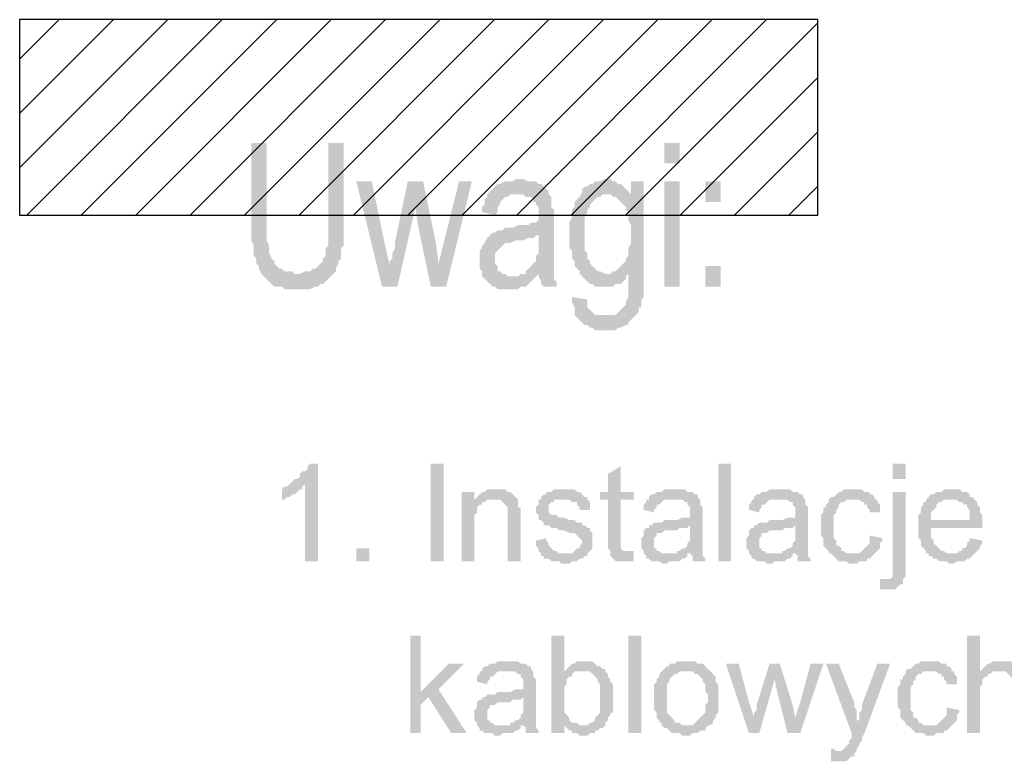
# Model space of a CAD drawing. Header units: millimetres. Extents: x 282377 to 1404227, y -783705 to 1038705.
# Tile 54 of 243: x 378391 to 378554, y 7626 to 7749. Entities that reach past the tile are written whole.
import ezdxf

# ---------------------------------------------------------------- set-up
doc = ezdxf.new("R2010")
doc.units = ezdxf.units.MM
doc.linetypes.add('ACAD_ISO08W100', pattern=[36, 24, -3, 6, -3])
doc.layers.add('!!ELEKTRYKA', color=7, linetype='Continuous')

msp = doc.modelspace()

# ---------------------------------------------------------------- hatches: boundary and pattern name
at = {"layer": '!!ELEKTRYKA', "ltscale": 100}
h = msp.add_hatch(dxfattribs=at)
h.set_pattern_fill('ANSI31', color=252, scale=2)
h.set_pattern_definition([(45, (353011.571, 4830.958), (-4.490128, 4.490128), [])])
h.paths.add_polyline_path([(378523.02, 7748.62), (378391.34, 7748.62), (378391.34, 7716.37), (378523.02, 7716.37)])
at = {"layer": '!!ELEKTRYKA', "linetype": 'ACAD_ISO08W100'}
for points in [[(378432.08, 7728.27), (378429.54, 7728.27), (378429.54, 7712.19), (378429.96, 7711.34), (378429.96, 7710.92), (378429.96, 7710.07), (378429.96, 7709.65), (378430.38, 7709.22), (378430.38, 7708.38), (378430.38, 7708.38), (378430.81, 7707.95), (378430.81, 7707.53), (378431.23, 7706.68), (378437.16, 7706.68), (378436.73, 7706.68), (378436.31, 7707.11), (378435.46, 7707.11), (378435.04, 7707.11), (378434.62, 7707.53), (378434.19, 7707.53), (378433.77, 7707.95), (378433.35, 7708.38), (378433.35, 7708.8), (378432.92, 7709.22), (378432.5, 7710.07), (378432.5, 7710.49), (378432.5, 7710.92), (378432.5, 7711.34), (378432.08, 7712.19), (378432.08, 7713.03), (378432.08, 7713.88), (378432.08, 7714.73)], [(378444.78, 7728.27), (378442.24, 7728.27), (378442.24, 7711.34), (378441.81, 7710.92), (378441.81, 7710.07), (378441.81, 7709.65), (378441.39, 7709.22), (378441.39, 7708.8), (378440.97, 7708.38), (378440.97, 7708.38), (378440.54, 7707.95), (378440.12, 7707.53), (378439.7, 7707.53), (378439.27, 7707.11), (378438.85, 7707.11), (378438.43, 7707.11), (378437.58, 7706.68), (378437.16, 7706.68), (378431.23, 7706.68), (378431.65, 7706.26), (378432.08, 7705.84), (378432.5, 7705.41), (378432.92, 7704.99), (378432.92, 7704.99), (378433.35, 7704.57), (378433.77, 7704.57), (378434.62, 7704.57), (378435.04, 7704.14), (378435.46, 7704.14), (378435.89, 7704.14), (378436.73, 7704.14), (378437.16, 7704.14), (378437.58, 7704.14), (378438.43, 7704.14), (378438.85, 7704.14), (378439.27, 7704.14), (378440.12, 7704.57), (378440.54, 7704.57), (378440.97, 7704.99), (378441.39, 7704.99), (378441.81, 7705.41), (378441.81, 7705.41), (378442.24, 7705.84), (378442.66, 7706.26), (378443.08, 7706.68), (378443.51, 7707.11), (378443.51, 7707.53), (378443.93, 7708.38), (378443.93, 7708.8), (378444.35, 7709.22), (378444.35, 7709.65), (378444.35, 7710.07), (378444.35, 7710.92), (378444.78, 7711.34), (378444.78, 7712.19), (378444.78, 7713.03), (378444.78, 7713.88), (378444.78, 7714.73)], [(378449.43, 7721.92), (378446.89, 7721.92), (378451.13, 7704.57), (378452.4, 7707.95), (378451.55, 7711.76)], [(378457.9, 7721.92), (378455.36, 7721.92), (378453.24, 7711.76), (378453.24, 7710.92), (378452.82, 7710.07), (378452.82, 7709.22), (378452.4, 7708.8), (378452.4, 7708.38), (378452.4, 7707.95), (378451.13, 7704.57), (378453.67, 7704.57), (378456.63, 7717.69)], [(378457.9, 7721.92), (378456.63, 7717.69), (378457.05, 7714.73), (378459.17, 7704.57), (378460.44, 7708.38), (378460.02, 7711.76)], [(378465.94, 7721.92), (378463.83, 7721.92), (378461.29, 7711.76), (378460.44, 7708.38), (378459.17, 7704.57), (378461.71, 7704.57)], [(378473.99, 7722.35), (378473.99, 7722.35), (378473.14, 7722.35), (378472.72, 7721.92), (378472.29, 7721.92), (378471.87, 7721.92), (378471.45, 7721.92), (378470.6, 7721.5), (378470.18, 7721.5), (378469.75, 7721.08), (378469.33, 7720.65), (378468.91, 7720.23), (378468.48, 7719.81), (378473.56, 7719.81), (378473.99, 7719.81), (378474.41, 7719.81), (378474.83, 7719.38), (378475.68, 7719.38), (378476.1, 7718.96), (378476.1, 7718.54), (378476.53, 7718.54), (378476.53, 7718.11), (378476.95, 7717.69), (378476.95, 7716.84), (378476.95, 7716), (378476.95, 7716), (378476.95, 7715.57), (378476.95, 7715.57), (378476.53, 7715.15), (378476.1, 7715.15), (378475.68, 7715.15), (378475.26, 7714.73), (378474.83, 7714.73), (378473.99, 7714.73), (378473.56, 7714.73), (378472.72, 7714.3), (378472.29, 7714.3), (378471.45, 7714.3), (378471.02, 7713.88), (378470.6, 7713.88), (378470.18, 7713.88), (378469.75, 7713.46), (378469.33, 7713.46), (378476.95, 7713.03), (378476.95, 7712.19), (378476.95, 7711.76), (378476.95, 7710.92), (378476.95, 7710.07), (378476.53, 7709.65), (378476.53, 7709.22), (378476.53, 7708.8), (378476.1, 7708.38), (378475.68, 7707.95), (378475.26, 7707.53), (378474.83, 7707.11), (378474.83, 7706.68), (378473.99, 7706.68), (378476.95, 7706.68), (378476.95, 7706.26), (378477.37, 7705.41), (378477.37, 7704.99), (378477.8, 7704.57), (378479.91, 7704.57), (378479.91, 7704.57), (378479.91, 7705.41), (378479.49, 7705.84), (378479.49, 7706.68), (378479.49, 7706.68), (378479.49, 7707.11), (378479.49, 7707.53), (378479.49, 7708.38), (378479.49, 7708.8), (378479.49, 7709.65), (378479.49, 7710.49), (378479.49, 7711.76), (378479.49, 7715.57), (378479.49, 7715.57), (378479.49, 7716.42), (378479.49, 7717.27), (378479.07, 7717.69), (378479.07, 7718.54), (378479.07, 7718.54), (378479.07, 7719.38), (378478.64, 7719.81), (378478.64, 7720.23), (378478.22, 7720.65), (378477.8, 7721.08), (378477.37, 7721.5), (378476.95, 7721.5), (378476.53, 7721.92), (378476.1, 7721.92), (378475.68, 7721.92), (378475.26, 7721.92), (378474.41, 7722.35)], [(378487.96, 7722.35), (378487.96, 7722.35), (378487.11, 7721.92), (378486.27, 7721.92), (378485.84, 7721.5), (378485.42, 7721.5), (378485, 7721.08), (378484.57, 7721.08), (378484.15, 7720.65), (378484.15, 7720.23), (378488.38, 7719.81), (378488.38, 7719.81), (378488.81, 7719.81), (378489.23, 7719.38), (378492.19, 7719.81), (378492.19, 7719.81), (378491.77, 7720.23), (378491.35, 7720.65), (378490.92, 7721.08), (378490.5, 7721.5), (378490.08, 7721.5), (378489.65, 7721.92), (378489.23, 7721.92), (378488.81, 7722.35)], [(378494.31, 7721.92), (378492.19, 7721.92), (378492.19, 7719.81), (378489.23, 7719.38), (378489.65, 7719.38), (378490.08, 7718.96), (378490.5, 7718.54), (378490.92, 7718.11), (378491.35, 7717.69), (378491.35, 7717.27), (378491.77, 7716.84), (378491.77, 7716), (378491.77, 7715.57), (378492.19, 7714.73), (378492.19, 7714.3), (378492.19, 7713.46), (378492.19, 7712.61), (378492.19, 7711.76), (378491.77, 7710.92), (378491.77, 7710.49), (378491.77, 7709.65), (378491.35, 7709.22), (378491.35, 7708.8), (378490.92, 7708.38), (378490.5, 7707.95), (378490.08, 7707.53), (378489.65, 7707.11), (378489.23, 7707.11), (378488.81, 7706.68), (378488.38, 7706.68), (378494.31, 7706.68)], [(378468.48, 7719.81), (378468.48, 7719.38), (378468.06, 7718.96), (378468.06, 7718.11), (378467.64, 7717.69), (378467.64, 7716.84), (378469.75, 7716.42), (378470.18, 7716.84), (378470.18, 7717.69), (378470.6, 7718.11), (378470.6, 7718.54), (378471.02, 7718.96), (378471.45, 7719.38), (378471.87, 7719.38), (378472.29, 7719.81), (378473.14, 7719.81), (378473.56, 7719.81)], [(378484.15, 7720.23), (378483.73, 7719.38), (378483.3, 7718.96), (378482.88, 7718.54), (378482.88, 7717.69), (378482.88, 7717.69), (378482.46, 7717.27), (378482.46, 7716.42), (378482.46, 7716), (378482.03, 7715.15), (378482.03, 7714.73), (378482.03, 7713.88), (378482.03, 7713.03), (378482.03, 7713.03), (378482.03, 7712.61), (378482.03, 7711.76), (378482.03, 7710.92), (378482.46, 7710.49), (378482.46, 7709.65), (378482.46, 7709.22), (378482.88, 7708.8), (378482.88, 7707.95), (378483.3, 7707.53), (378483.73, 7707.11), (378483.73, 7706.68), (378484.15, 7706.26), (378484.57, 7705.84), (378485, 7705.41), (378485.42, 7704.99), (378485.84, 7704.99), (378486.27, 7704.57), (378487.11, 7704.57), (378487.54, 7704.57), (378487.96, 7704.57), (378488.38, 7704.57), (378488.81, 7704.57), (378489.23, 7704.57), (378489.65, 7704.99), (378490.5, 7704.99), (378490.92, 7705.41), (378491.35, 7705.84), (378491.35, 7706.26), (378491.77, 7706.68), (378494.31, 7706.68), (378488.38, 7706.68), (378487.96, 7706.68), (378487.11, 7707.11), (378486.69, 7707.11), (378486.27, 7707.53), (378485.84, 7707.95), (378485.42, 7708.38), (378485.42, 7708.38), (378485.42, 7708.8), (378485, 7709.22), (378485, 7710.07), (378484.57, 7710.49), (378484.57, 7710.92), (378484.57, 7711.76), (378484.57, 7712.61), (378484.57, 7713.46), (378484.57, 7713.88), (378484.57, 7714.73), (378484.57, 7715.57), (378484.57, 7716), (378485, 7716.84), (378485, 7717.27), (378485.42, 7717.69), (378485.42, 7718.11), (378485.84, 7718.54), (378486.27, 7718.96), (378486.69, 7719.38), (378487.11, 7719.38), (378487.54, 7719.81), (378488.38, 7719.81)], [(378469.33, 7713.46), (378468.91, 7713.03), (378468.91, 7713.03), (378468.48, 7712.61), (378468.06, 7711.76), (378467.64, 7711.34), (378467.64, 7710.92), (378467.21, 7710.49), (378467.21, 7709.65), (378467.21, 7708.8), (378467.21, 7708.8), (378467.21, 7708.38), (378467.21, 7707.53), (378467.64, 7707.11), (378467.64, 7706.26), (378468.06, 7705.84), (378468.48, 7705.41), (378468.48, 7705.41), (378468.91, 7704.99), (378469.33, 7704.57), (378469.75, 7704.57), (378470.18, 7704.14), (378471.02, 7704.14), (378471.45, 7704.14), (378471.87, 7704.14), (378472.72, 7704.14), (378473.14, 7704.14), (378473.56, 7704.14), (378473.99, 7704.57), (378474.41, 7704.57), (378474.83, 7704.57), (378475.26, 7704.99), (378475.68, 7705.41), (378476.1, 7705.84), (378476.53, 7706.26), (378472.72, 7706.26), (378472.29, 7706.26), (378471.87, 7706.26), (378471.45, 7706.68), (378471.02, 7706.68), (378470.6, 7707.11), (378470.18, 7707.11), (378470.18, 7707.95), (378469.75, 7708.38), (378469.75, 7709.22), (378469.75, 7709.22), (378469.75, 7710.07), (378470.18, 7710.49), (378470.18, 7710.49), (378470.6, 7710.92), (378471.02, 7711.34), (378471.45, 7711.76), (378471.87, 7711.76), (378472.29, 7711.76), (378473.14, 7712.19), (378473.14, 7712.19), (378473.99, 7712.19), (378474.41, 7712.19), (378475.26, 7712.61), (378475.68, 7712.61), (378476.1, 7712.61), (378476.53, 7713.03), (378476.95, 7713.03)], [(378473.99, 7706.68), (378473.56, 7706.26), (378472.72, 7706.26), (378476.53, 7706.26), (378476.95, 7706.68)], [(378494.31, 7706.68), (378491.77, 7706.68), (378491.77, 7702.87), (378491.77, 7702.87), (378491.35, 7702.03), (378491.35, 7701.6), (378490.92, 7701.18), (378490.5, 7700.76), (378490.5, 7700.76), (378490.08, 7700.33), (378489.65, 7699.91), (378489.23, 7699.91), (378488.81, 7699.91), (378487.96, 7699.91), (378483.3, 7699.49), (378483.73, 7699.06), (378484.15, 7698.64), (378484.15, 7698.64), (378484.57, 7698.22), (378485, 7698.22), (378485.42, 7697.79), (378485.84, 7697.79), (378486.27, 7697.37), (378486.69, 7697.37), (378487.54, 7697.37), (378487.96, 7697.37), (378488.38, 7697.37), (378489.23, 7697.37), (378489.65, 7697.37), (378490.08, 7697.79), (378490.5, 7697.79), (378491.35, 7698.22), (378491.77, 7698.22), (378491.77, 7698.64), (378492.19, 7699.06), (378492.62, 7699.49), (378493.04, 7699.91), (378493.46, 7700.33), (378493.46, 7701.18), (378493.89, 7701.18), (378493.89, 7701.6), (378493.89, 7702.45), (378494.31, 7702.87), (378494.31, 7703.72), (378494.31, 7704.14), (378494.31, 7704.99), (378494.31, 7705.84)], [(378482.46, 7702.87), (378482.46, 7702.03), (378482.88, 7701.18), (378482.88, 7699.91), (378483.3, 7699.49), (378487.96, 7699.91), (378487.54, 7699.91), (378487.11, 7699.91), (378486.27, 7699.91), (378485.84, 7700.33), (378485.42, 7700.76), (378485.42, 7700.76), (378485, 7701.18), (378485, 7702.03), (378485, 7702.45)], [(378440.54, 7675.36), (378439.27, 7675.36), (378438.85, 7674.93), (378438.85, 7674.51), (378438.43, 7674.09), (378438, 7674.09), (378437.58, 7673.66), (378437.58, 7673.24), (378437.16, 7672.82), (378436.73, 7672.82), (378436.31, 7672.39), (378436.31, 7672.39), (378435.89, 7671.97), (378438.43, 7671.97), (378438.43, 7659.27), (378440.54, 7659.27)], [(378490.5, 7674.93), (378488.38, 7673.66), (378488.38, 7670.7), (378487.11, 7670.7), (378487.11, 7669.43), (378488.38, 7669.43), (378488.38, 7662.66), (378488.38, 7662.66), (378488.38, 7661.81), (378488.38, 7661.39), (378488.81, 7660.96), (378491.77, 7660.96), (378491.35, 7660.96), (378490.92, 7660.96), (378490.92, 7660.96), (378490.5, 7661.39), (378490.5, 7661.39), (378490.5, 7661.81), (378490.5, 7662.66), (378490.5, 7669.43), (378492.62, 7669.43), (378492.62, 7670.7), (378490.5, 7670.7)], [(378435.89, 7671.97), (378435.46, 7671.55), (378435.04, 7671.55), (378434.62, 7671.12), (378434.62, 7669.43), (378434.62, 7669.43), (378435.04, 7669.43), (378435.46, 7669.85), (378435.89, 7669.85), (378436.31, 7670.28), (378436.73, 7670.28), (378436.73, 7670.28), (378437.16, 7670.7), (378437.58, 7671.12), (378438, 7671.12), (378438, 7671.55), (378438.43, 7671.97)], [(378466.37, 7670.7), (378464.25, 7670.7), (378464.25, 7659.27), (378466.37, 7659.27), (378466.37, 7665.62), (378466.37, 7666.04), (378466.37, 7666.47), (378466.37, 7666.89), (378466.79, 7667.31), (378466.79, 7667.74), (378466.79, 7668.16), (378467.21, 7668.58), (378467.21, 7668.58), (378467.64, 7668.58), (378467.64, 7669.01), (378468.06, 7669.01), (378466.37, 7669.01)], [(378469.75, 7671.12), (378469.75, 7671.12), (378468.48, 7671.12), (378468.06, 7670.7), (378467.64, 7670.7), (378467.21, 7670.28), (378467.21, 7670.28), (378466.79, 7669.85), (378466.37, 7669.43), (378469.33, 7669.43), (378469.75, 7669.43), (378470.18, 7669.43), (378470.6, 7669.43), (378471.02, 7669.01), (378471.02, 7669.01), (378471.45, 7668.58), (378471.87, 7668.16), (378471.87, 7668.16), (378471.87, 7667.74), (378471.87, 7667.31), (378471.87, 7666.89), (378471.87, 7666.47), (378471.87, 7659.27), (378473.99, 7659.27), (378473.99, 7666.47), (378473.99, 7666.47), (378473.99, 7667.31), (378473.99, 7667.74), (378473.99, 7668.16), (378473.56, 7668.16), (378473.56, 7668.58), (378473.56, 7669.01), (378473.56, 7669.43), (378473.14, 7669.85), (378473.14, 7669.85), (378472.72, 7670.28), (378472.29, 7670.7), (378471.87, 7670.7), (378471.87, 7670.7), (378471.45, 7671.12), (378471.02, 7671.12), (378470.18, 7671.12)], [(378480.76, 7671.12), (378480.76, 7671.12), (378479.49, 7671.12), (378479.07, 7670.7), (378479.07, 7670.7), (378478.64, 7670.7), (378478.22, 7670.7), (378478.22, 7670.28), (378477.8, 7670.28), (378477.37, 7669.85), (378477.37, 7669.43), (378481.19, 7669.43), (378481.19, 7669.43), (378481.61, 7669.43), (378482.03, 7669.43), (378482.46, 7669.01), (378482.88, 7669.01), (378483.3, 7669.01), (378483.3, 7668.58), (378483.73, 7668.16), (378483.73, 7667.74), (378485.42, 7667.74), (378485.42, 7668.16), (378485.42, 7668.58), (378485.42, 7669.01), (378485, 7669.43), (378485, 7669.85), (378485, 7669.85), (378484.57, 7669.85), (378484.15, 7670.28), (378483.73, 7670.7), (378483.3, 7670.7), (378483.3, 7670.7), (378482.88, 7671.12), (378482.46, 7671.12), (378482.03, 7671.12), (378481.61, 7671.12)], [(378499.39, 7671.12), (378499.39, 7671.12), (378497.7, 7671.12), (378497.27, 7670.7), (378496.85, 7670.7), (378496.43, 7670.7), (378496, 7670.28), (378495.58, 7670.28), (378495.16, 7669.85), (378495.16, 7669.43), (378498.97, 7669.43), (378499.39, 7669.43), (378499.81, 7669.43), (378500.24, 7669.43), (378500.66, 7669.43), (378501.08, 7669.01), (378501.51, 7669.01), (378501.51, 7668.58), (378501.51, 7668.58), (378501.93, 7668.16), (378501.93, 7667.74), (378501.93, 7667.31), (378501.93, 7667.31), (378501.93, 7666.47), (378501.93, 7666.47), (378501.51, 7666.47), (378501.08, 7666.47), (378501.08, 7666.47), (378500.66, 7666.47), (378499.81, 7666.04), (378499.39, 7666.04), (378498.97, 7666.04), (378498.54, 7666.04), (378497.7, 7666.04), (378497.27, 7665.62), (378496.85, 7665.62), (378496.85, 7665.62), (378496.43, 7665.62), (378496, 7665.62), (378495.58, 7665.2), (378501.93, 7665.2), (378501.93, 7664.35), (378501.93, 7663.93), (378501.93, 7663.5), (378501.93, 7663.08), (378501.93, 7662.66), (378501.51, 7662.23), (378501.51, 7662.23), (378501.51, 7661.81), (378501.08, 7661.39), (378500.66, 7661.39), (378500.24, 7660.96), (378499.81, 7660.96), (378499.81, 7660.54), (378501.93, 7660.54), (378501.93, 7660.54), (378502.35, 7660.12), (378502.35, 7659.69), (378502.35, 7659.27), (378504.47, 7659.27), (378504.47, 7659.27), (378504.47, 7659.69), (378504.05, 7660.12), (378504.05, 7660.54), (378504.05, 7660.96), (378504.05, 7660.96), (378504.05, 7661.39), (378504.05, 7661.81), (378504.05, 7662.23), (378504.05, 7662.66), (378504.05, 7663.5), (378504.05, 7663.93), (378504.05, 7666.89), (378504.05, 7666.89), (378504.05, 7667.31), (378504.05, 7667.74), (378504.05, 7668.16), (378503.62, 7668.58), (378503.62, 7668.58), (378503.62, 7669.01), (378503.62, 7669.43), (378503.2, 7669.85), (378503.2, 7670.28), (378502.78, 7670.28), (378502.35, 7670.7), (378501.93, 7670.7), (378501.51, 7670.7), (378501.08, 7671.12), (378500.66, 7671.12), (378500.24, 7671.12), (378499.81, 7671.12)], [(378516.75, 7671.12), (378516.75, 7671.12), (378515.05, 7671.12), (378514.63, 7670.7), (378514.21, 7670.7), (378513.78, 7670.7), (378513.36, 7670.28), (378512.94, 7670.28), (378512.51, 7669.85), (378512.51, 7669.43), (378516.32, 7669.43), (378516.75, 7669.43), (378517.17, 7669.43), (378517.59, 7669.43), (378518.02, 7669.43), (378518.44, 7669.01), (378518.86, 7669.01), (378518.86, 7668.58), (378518.86, 7668.58), (378519.29, 7668.16), (378519.29, 7667.74), (378519.29, 7667.31), (378519.29, 7667.31), (378519.29, 7666.47), (378519.29, 7666.47), (378518.86, 7666.47), (378518.44, 7666.47), (378518.44, 7666.47), (378518.02, 7666.47), (378517.17, 7666.04), (378516.75, 7666.04), (378516.32, 7666.04), (378515.9, 7666.04), (378515.05, 7666.04), (378514.63, 7665.62), (378514.21, 7665.62), (378514.21, 7665.62), (378513.78, 7665.62), (378513.36, 7665.62), (378512.94, 7665.2), (378519.29, 7665.2), (378519.29, 7664.35), (378519.29, 7663.93), (378519.29, 7663.5), (378519.29, 7663.08), (378519.29, 7662.66), (378518.86, 7662.23), (378518.86, 7662.23), (378518.86, 7661.81), (378518.44, 7661.39), (378518.02, 7661.39), (378517.59, 7660.96), (378517.17, 7660.96), (378517.17, 7660.54), (378519.29, 7660.54), (378519.29, 7660.54), (378519.71, 7660.12), (378519.71, 7659.69), (378519.71, 7659.27), (378521.83, 7659.27), (378521.83, 7659.27), (378521.83, 7659.69), (378521.4, 7660.12), (378521.4, 7660.54), (378521.4, 7660.96), (378521.4, 7660.96), (378521.4, 7661.39), (378521.4, 7661.81), (378521.4, 7662.23), (378521.4, 7662.66), (378521.4, 7663.5), (378521.4, 7663.93), (378521.4, 7666.89), (378521.4, 7666.89), (378521.4, 7667.31), (378521.4, 7667.74), (378521.4, 7668.16), (378520.98, 7668.58), (378520.98, 7668.58), (378520.98, 7669.01), (378520.98, 7669.43), (378520.56, 7669.85), (378520.56, 7670.28), (378520.13, 7670.28), (378519.71, 7670.7), (378519.29, 7670.7), (378518.86, 7670.7), (378518.44, 7671.12), (378518.02, 7671.12), (378517.59, 7671.12), (378517.17, 7671.12)], [(378529.02, 7671.12), (378527.33, 7671.12), (378526.91, 7670.7), (378526.48, 7670.7), (378526.06, 7670.28), (378526.06, 7670.28), (378525.64, 7669.85), (378525.21, 7669.85), (378524.79, 7669.43), (378524.79, 7669.01), (378524.37, 7668.58), (378524.37, 7668.16), (378523.94, 7668.16), (378523.94, 7667.74), (378523.94, 7667.31), (378523.52, 7666.89), (378523.52, 7666.47), (378523.52, 7666.04), (378523.52, 7665.62), (378523.52, 7665.2), (378523.52, 7664.35), (378523.52, 7663.93), (378523.52, 7663.5), (378523.94, 7663.08), (378523.94, 7662.66), (378523.94, 7662.23), (378523.94, 7661.81), (378524.37, 7661.39), (378524.37, 7661.39), (378524.79, 7660.96), (378524.79, 7660.54), (378528.6, 7660.54), (378528.6, 7660.54), (378528.18, 7660.54), (378527.75, 7660.54), (378527.33, 7660.96), (378526.91, 7660.96), (378526.91, 7661.39), (378526.48, 7661.81), (378526.48, 7661.81), (378526.06, 7661.81), (378526.06, 7662.23), (378526.06, 7662.66), (378525.64, 7663.08), (378525.64, 7663.5), (378525.64, 7663.93), (378525.64, 7664.35), (378525.64, 7665.2), (378525.64, 7665.2), (378525.64, 7665.62), (378525.64, 7666.04), (378525.64, 7666.47), (378525.64, 7666.89), (378526.06, 7667.31), (378526.06, 7667.74), (378526.48, 7668.16), (378526.48, 7668.58), (378526.48, 7668.58), (378526.91, 7669.01), (378527.33, 7669.01), (378527.75, 7669.43), (378528.18, 7669.43), (378528.6, 7669.43), (378529.02, 7669.43), (378532.41, 7669.43), (378532.41, 7669.85), (378531.99, 7670.28), (378531.56, 7670.28), (378531.56, 7670.7), (378531.14, 7670.7), (378530.72, 7670.7), (378530.29, 7671.12), (378529.87, 7671.12), (378529.45, 7671.12)], [(378537.49, 7670.7), (378535.37, 7670.7), (378535.37, 7656.73), (378535.37, 7656.73), (378535.37, 7656.73), (378534.95, 7656.31), (378534.53, 7656.31), (378537.07, 7656.31), (378537.49, 7656.73), (378537.49, 7657.15), (378537.49, 7657.58), (378537.49, 7658), (378537.49, 7658.85)], [(378545.11, 7671.12), (378543.84, 7671.12), (378543.42, 7670.7), (378542.57, 7670.7), (378542.15, 7670.28), (378541.72, 7670.28), (378541.3, 7669.85), (378540.88, 7669.43), (378545.11, 7669.43), (378545.11, 7669.43), (378545.53, 7669.43), (378545.96, 7669.43), (378546.38, 7669.01), (378546.8, 7669.01), (378547.23, 7668.58), (378547.65, 7668.58), (378547.65, 7668.16), (378547.65, 7668.16), (378548.07, 7667.74), (378548.07, 7667.31), (378548.07, 7666.89), (378548.07, 7666.04), (378541.72, 7666.04), (378550.19, 7666.04), (378550.19, 7666.47), (378550.19, 7666.89), (378549.77, 7667.31), (378549.77, 7667.74), (378549.77, 7668.16), (378549.34, 7668.58), (378549.34, 7669.01), (378548.92, 7669.43), (378548.92, 7669.43), (378548.5, 7669.85), (378548.07, 7669.85), (378548.07, 7670.28), (378547.65, 7670.7), (378547.23, 7670.7), (378546.8, 7670.7), (378546.38, 7671.12), (378545.96, 7671.12), (378545.53, 7671.12)], [(378466.37, 7669.43), (378466.37, 7669.01), (378468.06, 7669.01), (378468.48, 7669.43), (378468.91, 7669.43), (378469.33, 7669.43)], [(378477.37, 7669.43), (378476.95, 7669.43), (378476.95, 7668.58), (378476.53, 7668.16), (378476.53, 7667.74), (378476.53, 7667.31), (378476.95, 7666.89), (378476.95, 7666.47), (378476.95, 7666.04), (378477.37, 7666.04), (378477.8, 7665.62), (378477.8, 7665.2), (378478.22, 7665.2), (378478.22, 7665.2), (378478.64, 7665.2), (378479.07, 7664.77), (378479.49, 7664.77), (378479.91, 7664.77), (378480.34, 7664.35), (378480.76, 7664.35), (378481.19, 7664.35), (378482.03, 7663.93), (378482.46, 7663.93), (378482.88, 7663.93), (378483.3, 7663.5), (378483.3, 7663.5), (378483.73, 7663.08), (378483.73, 7663.08), (378484.15, 7662.66), (378484.15, 7662.23), (378483.73, 7661.81), (378483.73, 7661.39), (378483.3, 7661.39), (378482.88, 7660.96), (378482.88, 7660.96), (378482.46, 7660.54), (378482.03, 7660.54), (378481.19, 7660.54), (378477.37, 7660.54), (378477.37, 7660.12), (378477.8, 7660.12), (378477.8, 7659.69), (378478.22, 7659.69), (378478.64, 7659.69), (378479.07, 7659.27), (378479.49, 7659.27), (378479.91, 7659.27), (378480.34, 7659.27), (378480.76, 7658.85), (378481.19, 7658.85), (378481.61, 7658.85), (378482.03, 7658.85), (378482.46, 7659.27), (378482.88, 7659.27), (378483.3, 7659.27), (378483.73, 7659.69), (378484.15, 7659.69), (378484.57, 7660.12), (378485, 7660.12), (378485, 7660.54), (378485.42, 7660.96), (378485.42, 7660.96), (378485.84, 7661.39), (378485.84, 7661.81), (378485.84, 7662.23), (378485.84, 7662.66), (378485.84, 7662.66), (378485.84, 7663.08), (378485.84, 7663.5), (378485.84, 7663.93), (378485.42, 7664.35), (378485.42, 7664.77), (378485, 7664.77), (378484.57, 7665.2), (378484.15, 7665.2), (378484.15, 7665.62), (378483.73, 7665.62), (378483.3, 7665.62), (378482.88, 7666.04), (378482.46, 7666.04), (378482.03, 7666.04), (378481.19, 7666.47), (378481.19, 7666.47), (378480.76, 7666.47), (378480.34, 7666.47), (378479.91, 7666.89), (378479.49, 7666.89), (378479.49, 7666.89), (378479.07, 7666.89), (378478.64, 7667.31), (378478.64, 7667.74), (378478.64, 7668.16), (378478.64, 7668.16), (378478.64, 7668.58), (378479.07, 7669.01), (378479.49, 7669.01), (378479.49, 7669.43), (378479.91, 7669.43), (378480.76, 7669.43), (378481.19, 7669.43)], [(378495.16, 7669.43), (378494.73, 7669.43), (378494.73, 7669.01), (378494.31, 7668.58), (378494.31, 7668.16), (378494.31, 7667.74), (378496, 7667.31), (378496, 7667.74), (378496.43, 7668.16), (378496.43, 7668.58), (378496.85, 7668.58), (378497.27, 7669.01), (378497.27, 7669.01), (378497.7, 7669.43), (378498.12, 7669.43), (378498.54, 7669.43), (378498.97, 7669.43)], [(378512.51, 7669.43), (378512.09, 7669.43), (378512.09, 7669.01), (378511.67, 7668.58), (378511.67, 7668.16), (378511.67, 7667.74), (378513.36, 7667.31), (378513.36, 7667.74), (378513.78, 7668.16), (378513.78, 7668.58), (378514.21, 7668.58), (378514.63, 7669.01), (378514.63, 7669.01), (378515.05, 7669.43), (378515.48, 7669.43), (378515.9, 7669.43), (378516.32, 7669.43)], [(378532.41, 7669.43), (378529.02, 7669.43), (378529.87, 7669.43), (378530.29, 7669.01), (378530.72, 7669.01), (378530.72, 7668.58), (378531.14, 7668.58), (378531.14, 7668.16), (378531.56, 7667.74), (378531.56, 7667.31), (378533.26, 7667.31), (378533.26, 7667.74), (378533.26, 7668.16), (378533.26, 7668.58), (378532.83, 7669.01), (378532.83, 7669.43)], [(378540.88, 7669.43), (378540.88, 7669.43), (378540.88, 7669.01), (378540.45, 7669.01), (378540.45, 7668.58), (378540.03, 7668.16), (378540.03, 7667.74), (378540.03, 7667.31), (378539.61, 7666.89), (378539.61, 7666.47), (378539.61, 7666.04), (378539.61, 7665.62), (378539.61, 7664.77), (378539.61, 7664.35), (378539.61, 7663.93), (378539.61, 7663.5), (378539.61, 7663.08), (378540.03, 7662.66), (378540.03, 7662.23), (378540.03, 7661.81), (378540.45, 7661.39), (378540.45, 7661.39), (378540.88, 7660.96), (378540.88, 7660.54), (378545.11, 7660.54), (378545.11, 7660.54), (378544.69, 7660.54), (378544.26, 7660.54), (378543.84, 7660.96), (378543.42, 7660.96), (378542.99, 7661.39), (378542.57, 7661.81), (378542.57, 7661.81), (378542.57, 7661.81), (378542.15, 7662.23), (378542.15, 7662.66), (378541.72, 7663.08), (378541.72, 7663.5), (378541.72, 7663.93), (378541.72, 7664.77), (378550.19, 7664.77), (378550.19, 7664.77), (378550.19, 7665.2), (378550.19, 7665.62), (378550.19, 7666.04), (378541.72, 7666.04), (378541.72, 7666.04), (378541.72, 7666.89), (378541.72, 7667.31), (378542.15, 7667.74), (378542.15, 7667.74), (378542.57, 7668.16), (378542.57, 7668.58), (378542.99, 7669.01), (378543.42, 7669.01), (378543.84, 7669.43), (378544.26, 7669.43), (378544.69, 7669.43), (378545.11, 7669.43)], [(378495.58, 7665.2), (378495.16, 7665.2), (378495.16, 7664.77), (378494.73, 7664.77), (378494.31, 7664.35), (378494.31, 7663.93), (378494.31, 7663.5), (378493.89, 7663.08), (378493.89, 7662.66), (378493.89, 7662.23), (378493.89, 7662.23), (378493.89, 7661.81), (378493.89, 7661.39), (378494.31, 7660.96), (378494.31, 7660.54), (378494.73, 7660.12), (378494.73, 7660.12), (378494.73, 7659.69), (378495.16, 7659.69), (378495.58, 7659.27), (378496, 7659.27), (378496.43, 7659.27), (378496.85, 7659.27), (378497.27, 7658.85), (378497.7, 7658.85), (378498.12, 7658.85), (378498.54, 7659.27), (378498.97, 7659.27), (378499.39, 7659.27), (378499.81, 7659.27), (378500.24, 7659.27), (378500.66, 7659.69), (378501.08, 7659.69), (378501.51, 7660.12), (378501.51, 7660.54), (378498.12, 7660.54), (378498.12, 7660.54), (378497.7, 7660.54), (378497.27, 7660.54), (378496.85, 7660.96), (378496.43, 7660.96), (378496.43, 7661.39), (378496, 7661.39), (378496, 7661.81), (378496, 7662.23), (378496, 7662.66), (378496, 7663.08), (378496.43, 7663.5), (378496.43, 7663.5), (378496.43, 7663.93), (378496.85, 7663.93), (378497.27, 7663.93), (378497.7, 7664.35), (378498.12, 7664.35), (378498.54, 7664.35), (378498.97, 7664.35), (378499.39, 7664.35), (378499.81, 7664.35), (378500.24, 7664.77), (378500.66, 7664.77), (378501.08, 7664.77), (378501.51, 7664.77), (378501.93, 7665.2)], [(378512.94, 7665.2), (378512.51, 7665.2), (378512.51, 7664.77), (378512.09, 7664.77), (378511.67, 7664.35), (378511.67, 7663.93), (378511.67, 7663.5), (378511.24, 7663.08), (378511.24, 7662.66), (378511.24, 7662.23), (378511.24, 7662.23), (378511.24, 7661.81), (378511.24, 7661.39), (378511.67, 7660.96), (378511.67, 7660.54), (378512.09, 7660.12), (378512.09, 7660.12), (378512.09, 7659.69), (378512.51, 7659.69), (378512.94, 7659.27), (378513.36, 7659.27), (378513.78, 7659.27), (378514.21, 7659.27), (378514.63, 7658.85), (378515.05, 7658.85), (378515.48, 7658.85), (378515.9, 7659.27), (378516.32, 7659.27), (378516.75, 7659.27), (378517.17, 7659.27), (378517.59, 7659.27), (378518.02, 7659.69), (378518.44, 7659.69), (378518.86, 7660.12), (378518.86, 7660.54), (378515.48, 7660.54), (378515.48, 7660.54), (378515.05, 7660.54), (378514.63, 7660.54), (378514.21, 7660.96), (378513.78, 7660.96), (378513.78, 7661.39), (378513.36, 7661.39), (378513.36, 7661.81), (378513.36, 7662.23), (378513.36, 7662.66), (378513.36, 7663.08), (378513.78, 7663.5), (378513.78, 7663.5), (378513.78, 7663.93), (378514.21, 7663.93), (378514.63, 7663.93), (378515.05, 7664.35), (378515.48, 7664.35), (378515.9, 7664.35), (378516.32, 7664.35), (378516.75, 7664.35), (378517.17, 7664.35), (378517.59, 7664.77), (378518.02, 7664.77), (378518.44, 7664.77), (378518.86, 7664.77), (378519.29, 7665.2)], [(378478.22, 7663.08), (378476.53, 7662.66), (378476.53, 7662.66), (378476.53, 7661.81), (378476.95, 7661.39), (378476.95, 7660.96), (378477.37, 7660.54), (378481.19, 7660.54), (378481.19, 7660.54), (378480.76, 7660.54), (378480.34, 7660.54), (378479.91, 7660.96), (378479.49, 7660.96), (378479.07, 7661.39), (378479.07, 7661.39), (378478.64, 7661.81), (378478.64, 7662.23), (378478.22, 7662.66)], [(378531.56, 7663.5), (378531.56, 7662.23), (378531.14, 7661.81), (378531.14, 7661.81), (378530.72, 7661.39), (378530.29, 7660.96), (378530.29, 7660.96), (378529.87, 7660.54), (378529.45, 7660.54), (378528.6, 7660.54), (378524.79, 7660.54), (378525.21, 7660.54), (378525.64, 7660.12), (378526.06, 7659.69), (378526.06, 7659.69), (378526.48, 7659.27), (378526.91, 7659.27), (378527.33, 7659.27), (378527.75, 7659.27), (378528.18, 7658.85), (378529.02, 7658.85), (378529.45, 7658.85), (378529.87, 7659.27), (378530.29, 7659.27), (378530.72, 7659.27), (378531.14, 7659.27), (378531.14, 7659.69), (378531.56, 7659.69), (378531.99, 7660.12), (378531.99, 7660.12), (378532.41, 7660.54), (378532.83, 7660.96), (378532.83, 7660.96), (378533.26, 7661.39), (378533.26, 7661.81), (378533.26, 7662.23), (378533.68, 7662.66), (378533.68, 7663.08)], [(378548.07, 7663.08), (378548.07, 7662.66), (378547.65, 7662.23), (378547.65, 7661.81), (378547.23, 7661.39), (378546.8, 7661.39), (378546.8, 7660.96), (378546.38, 7660.96), (378545.96, 7660.54), (378545.53, 7660.54), (378545.11, 7660.54), (378540.88, 7660.54), (378541.3, 7660.54), (378541.3, 7660.12), (378541.72, 7660.12), (378542.15, 7659.69), (378542.57, 7659.69), (378542.99, 7659.27), (378543.42, 7659.27), (378543.84, 7659.27), (378544.26, 7659.27), (378544.69, 7658.85), (378545.11, 7658.85), (378545.53, 7658.85), (378545.96, 7659.27), (378546.38, 7659.27), (378546.8, 7659.27), (378547.23, 7659.27), (378547.65, 7659.69), (378548.07, 7659.69), (378548.5, 7660.12), (378548.5, 7660.12), (378548.92, 7660.54), (378549.34, 7660.96), (378549.34, 7660.96), (378549.77, 7661.39), (378549.77, 7661.81), (378550.19, 7662.23), (378550.19, 7662.66)], [(378492.62, 7660.96), (378488.81, 7660.96), (378488.81, 7660.54), (378488.81, 7660.54), (378488.81, 7660.12), (378489.23, 7659.69), (378489.65, 7659.27), (378490.08, 7659.27), (378490.08, 7659.27), (378490.92, 7659.27), (378491.35, 7659.27), (378491.35, 7659.27), (378491.77, 7659.27), (378492.19, 7659.27), (378492.62, 7659.27)], [(378533.26, 7656.31), (378533.26, 7654.61), (378533.26, 7654.61), (378535.8, 7654.61), (378536.22, 7655.04), (378536.22, 7655.04), (378536.64, 7655.46), (378537.07, 7655.46), (378537.07, 7655.88), (378537.07, 7656.31), (378534.53, 7656.31), (378534.53, 7656.31), (378534.1, 7656.31)], [(378457.48, 7646.99), (378455.78, 7646.99), (378455.78, 7630.9), (378457.48, 7630.9), (378457.48, 7635.56), (378458.75, 7636.83), (378457.48, 7637.68)], [(378481.19, 7646.99), (378479.07, 7646.99), (378479.07, 7630.9), (378481.19, 7630.9), (378481.19, 7632.17), (378483.3, 7632.6), (378482.88, 7632.6), (378482.46, 7632.6), (378482.03, 7633.02), (378482.03, 7633.44), (378481.61, 7633.87), (378481.61, 7633.87), (378481.19, 7634.29), (378481.19, 7634.71), (378481.19, 7635.14), (378481.19, 7635.56), (378481.19, 7636.41), (378481.19, 7636.83), (378481.19, 7637.26), (378481.19, 7637.68), (378481.19, 7638.1), (378481.19, 7638.53), (378481.61, 7638.95), (378481.61, 7639.37), (378481.61, 7639.8), (378482.03, 7640.22), (378482.46, 7640.22), (378482.46, 7640.64), (378482.88, 7641.07), (378483.3, 7641.07), (378483.73, 7641.07), (378484.15, 7641.07), (378481.19, 7641.07)], [(378549.77, 7646.99), (378547.65, 7646.99), (378547.65, 7630.9), (378549.77, 7630.9), (378549.77, 7637.26), (378549.77, 7637.68), (378549.77, 7638.1), (378549.77, 7638.53), (378550.19, 7638.95), (378550.19, 7639.37), (378550.19, 7639.8), (378550.61, 7640.22), (378551.04, 7640.22), (378551.04, 7640.64), (378551.46, 7640.64), (378551.88, 7641.07), (378552.31, 7641.07), (378552.73, 7641.07), (378549.77, 7641.07)], [(378464.67, 7642.34), (378462.13, 7642.34), (378457.48, 7637.68), (378458.75, 7636.83), (378462.56, 7630.9), (378465.1, 7630.9), (378460.44, 7638.1)], [(378471.87, 7642.76), (378471.87, 7642.76), (378470.18, 7642.76), (378469.75, 7642.34), (378469.33, 7642.34), (378468.91, 7642.34), (378468.48, 7641.91), (378468.06, 7641.91), (378467.64, 7641.49), (378467.64, 7641.07), (378471.45, 7641.07), (378471.87, 7641.07), (378472.29, 7641.07), (378472.72, 7641.07), (378473.14, 7641.07), (378473.56, 7640.64), (378473.99, 7640.64), (378473.99, 7640.22), (378473.99, 7640.22), (378474.41, 7639.8), (378474.41, 7639.37), (378474.41, 7638.95), (378474.41, 7638.95), (378474.41, 7638.1), (378474.41, 7638.1), (378473.99, 7638.1), (378473.56, 7638.1), (378473.56, 7638.1), (378473.14, 7638.1), (378472.29, 7637.68), (378471.87, 7637.68), (378471.45, 7637.68), (378471.02, 7637.68), (378470.18, 7637.68), (378469.75, 7637.26), (378469.33, 7637.26), (378469.33, 7637.26), (378468.91, 7637.26), (378468.48, 7637.26), (378468.06, 7636.83), (378474.41, 7636.83), (378474.41, 7635.99), (378474.41, 7635.56), (378474.41, 7635.14), (378474.41, 7634.71), (378474.41, 7634.29), (378473.99, 7633.87), (378473.99, 7633.87), (378473.99, 7633.44), (378473.56, 7633.02), (378473.14, 7633.02), (378472.72, 7632.6), (378472.29, 7632.6), (378472.29, 7632.17), (378474.41, 7632.17), (378474.41, 7632.17), (378474.83, 7631.75), (378474.83, 7631.33), (378474.83, 7630.9), (378476.95, 7630.9), (378476.95, 7630.9), (378476.95, 7631.33), (378476.53, 7631.75), (378476.53, 7632.17), (378476.53, 7632.6), (378476.53, 7632.6), (378476.53, 7633.02), (378476.53, 7633.44), (378476.53, 7633.87), (378476.53, 7634.29), (378476.53, 7635.14), (378476.53, 7635.56), (378476.53, 7638.53), (378476.53, 7638.53), (378476.53, 7638.95), (378476.53, 7639.37), (378476.53, 7639.8), (378476.1, 7640.22), (378476.1, 7640.22), (378476.1, 7640.64), (378476.1, 7641.07), (378475.68, 7641.49), (378475.68, 7641.91), (378475.26, 7641.91), (378474.83, 7642.34), (378474.41, 7642.34), (378473.99, 7642.34), (378473.56, 7642.76), (378473.14, 7642.76), (378472.72, 7642.76), (378472.29, 7642.76)], [(378484.57, 7642.76), (378483.3, 7642.76), (378482.88, 7642.34), (378482.46, 7642.34), (378482.03, 7641.91), (378482.03, 7641.91), (378481.61, 7641.49), (378481.19, 7641.07), (378484.15, 7641.07), (378484.57, 7641.07), (378485, 7641.07), (378485.42, 7641.07), (378485.84, 7640.64), (378486.27, 7640.22), (378486.27, 7640.22), (378486.27, 7640.22), (378486.69, 7639.8), (378486.69, 7639.37), (378487.11, 7638.95), (378487.11, 7638.53), (378487.11, 7638.1), (378487.11, 7637.68), (378487.11, 7637.26), (378487.11, 7636.83), (378487.11, 7636.83), (378487.11, 7635.99), (378487.11, 7635.56), (378487.11, 7635.14), (378487.11, 7634.71), (378487.11, 7634.29), (378486.69, 7633.87), (378486.69, 7633.87), (378486.27, 7633.44), (378486.27, 7633.02), (378485.84, 7632.6), (378485.42, 7632.6), (378485, 7632.17), (378484.57, 7632.17), (378484.15, 7632.17), (378481.19, 7632.17), (378481.61, 7631.75), (378482.03, 7631.33), (378482.46, 7631.33), (378482.46, 7630.9), (378482.88, 7630.9), (378483.3, 7630.9), (378483.73, 7630.48), (378484.15, 7630.48), (378484.57, 7630.48), (378485, 7630.48), (378485.42, 7630.9), (378485.84, 7630.9), (378486.27, 7630.9), (378486.27, 7631.33), (378486.69, 7631.33), (378487.11, 7631.75), (378487.54, 7631.75), (378487.96, 7632.17), (378487.96, 7632.17), (378487.96, 7632.6), (378488.38, 7633.02), (378488.38, 7633.44), (378488.81, 7633.87), (378488.81, 7634.29), (378489.23, 7634.29), (378489.23, 7635.14), (378489.23, 7635.56), (378489.23, 7635.99), (378489.23, 7636.41), (378489.23, 7636.83), (378489.23, 7636.83), (378489.23, 7637.68), (378489.23, 7638.1), (378489.23, 7638.53), (378489.23, 7638.95), (378488.81, 7639.37), (378488.81, 7639.37), (378488.81, 7639.8), (378488.38, 7640.22), (378488.38, 7640.64), (378487.96, 7641.07), (378487.96, 7641.49), (378487.54, 7641.49), (378487.11, 7641.91), (378486.69, 7641.91), (378486.27, 7642.34), (378486.27, 7642.34), (378485.84, 7642.76), (378485.42, 7642.76), (378485, 7642.76)], [(378501.51, 7642.76), (378501.51, 7642.76), (378499.81, 7642.76), (378499.39, 7642.34), (378498.97, 7642.34), (378498.54, 7642.34), (378498.54, 7641.91), (378498.12, 7641.91), (378497.7, 7641.49), (378497.7, 7641.49), (378497.27, 7641.07), (378501.51, 7641.07), (378501.51, 7641.07), (378501.93, 7641.07), (378502.35, 7641.07), (378502.78, 7640.64), (378503.2, 7640.64), (378503.62, 7640.22), (378503.62, 7640.22), (378504.05, 7639.8), (378504.05, 7639.37), (378504.47, 7638.95), (378504.47, 7638.53), (378504.47, 7638.1), (378504.47, 7637.68), (378504.89, 7637.26), (378504.89, 7636.83), (378504.89, 7636.83), (378504.89, 7635.99), (378504.47, 7635.56), (378504.47, 7635.14), (378504.47, 7634.71), (378504.47, 7634.29), (378504.05, 7633.87), (378504.05, 7633.87), (378503.62, 7633.44), (378503.62, 7633.44), (378503.2, 7633.02), (378502.78, 7632.6), (378502.78, 7632.6), (378502.35, 7632.17), (378501.93, 7632.17), (378501.51, 7632.17), (378497.27, 7632.17), (378497.7, 7631.75), (378498.12, 7631.75), (378498.54, 7631.33), (378498.54, 7631.33), (378498.97, 7630.9), (378499.39, 7630.9), (378499.81, 7630.9), (378500.24, 7630.9), (378500.66, 7630.48), (378501.51, 7630.48), (378501.51, 7630.48), (378501.93, 7630.48), (378502.35, 7630.9), (378502.78, 7630.9), (378503.2, 7630.9), (378503.62, 7631.33), (378504.05, 7631.33), (378504.47, 7631.33), (378504.47, 7631.75), (378504.89, 7632.17), (378505.32, 7632.17), (378505.74, 7632.6), (378505.74, 7633.02), (378506.16, 7633.44), (378506.16, 7633.44), (378506.16, 7633.87), (378506.59, 7634.29), (378506.59, 7634.29), (378506.59, 7634.71), (378506.59, 7635.14), (378506.59, 7635.99), (378506.59, 7636.41), (378506.59, 7636.83), (378506.59, 7637.26), (378506.59, 7637.68), (378506.59, 7638.1), (378506.59, 7638.53), (378506.59, 7638.95), (378506.16, 7639.37), (378506.16, 7639.8), (378506.16, 7640.22), (378505.74, 7640.64), (378505.32, 7641.07), (378505.32, 7641.07), (378504.89, 7641.49), (378504.47, 7641.91), (378504.47, 7641.91), (378504.05, 7642.34), (378503.62, 7642.34), (378503.2, 7642.34), (378502.78, 7642.76), (378502.35, 7642.76), (378501.93, 7642.76)], [(378509.97, 7642.34), (378507.86, 7642.34), (378511.67, 7630.9), (378512.51, 7633.44), (378511.67, 7635.99)], [(378516.75, 7642.34), (378515.05, 7642.34), (378512.94, 7635.56), (378512.94, 7634.71), (378512.51, 7634.29), (378512.51, 7633.87), (378512.51, 7633.44), (378512.51, 7633.44), (378511.67, 7630.9), (378513.36, 7630.9), (378515.9, 7639.8)], [(378516.75, 7642.34), (378515.9, 7639.8), (378516.32, 7637.68), (378518.02, 7630.9), (378519.29, 7633.44), (378518.86, 7635.56)], [(378523.94, 7642.34), (378521.83, 7642.34), (378520.13, 7635.99), (378519.29, 7633.44), (378518.02, 7630.9), (378520.13, 7630.9)], [(378526.48, 7642.34), (378524.37, 7642.34), (378528.6, 7630.9), (378529.87, 7633.02), (378529.45, 7633.02), (378529.45, 7633.87), (378529.45, 7634.29), (378529.45, 7634.71), (378529.02, 7635.14), (378529.02, 7635.56), (378529.02, 7635.99)], [(378534.95, 7642.34), (378532.83, 7642.34), (378530.29, 7635.56), (378530.29, 7635.56), (378530.29, 7635.14), (378530.29, 7634.71), (378529.87, 7634.29), (378529.87, 7633.87), (378529.87, 7633.44), (378529.87, 7633.02), (378528.6, 7630.9), (378528.6, 7630.9), (378528.6, 7630.48), (378528.6, 7630.06), (378528.18, 7629.63), (378528.18, 7629.21), (378527.75, 7628.79), (378527.75, 7628.79), (378527.75, 7628.79), (378527.33, 7628.36), (378527.33, 7628.36), (378526.91, 7627.94), (378526.06, 7627.94), (378529.45, 7627.94), (378529.45, 7628.36), (378529.45, 7628.36), (378529.87, 7628.79), (378529.87, 7629.21), (378530.29, 7629.63), (378530.29, 7630.06), (378530.72, 7630.9)], [(378541.72, 7642.76), (378540.03, 7642.76), (378539.61, 7642.34), (378539.18, 7642.34), (378538.76, 7641.91), (378538.76, 7641.91), (378538.34, 7641.49), (378537.91, 7641.49), (378537.49, 7641.07), (378537.49, 7640.64), (378537.07, 7640.22), (378537.07, 7639.8), (378536.64, 7639.8), (378536.64, 7639.37), (378536.64, 7638.95), (378536.22, 7638.53), (378536.22, 7638.1), (378536.22, 7637.68), (378536.22, 7637.26), (378536.22, 7636.83), (378536.22, 7635.99), (378536.22, 7635.56), (378536.22, 7635.14), (378536.64, 7634.71), (378536.64, 7634.29), (378536.64, 7633.87), (378536.64, 7633.44), (378537.07, 7633.02), (378537.07, 7633.02), (378537.49, 7632.6), (378537.49, 7632.17), (378541.3, 7632.17), (378541.3, 7632.17), (378540.88, 7632.17), (378540.45, 7632.17), (378540.03, 7632.6), (378539.61, 7632.6), (378539.61, 7633.02), (378539.18, 7633.44), (378539.18, 7633.44), (378538.76, 7633.44), (378538.76, 7633.87), (378538.76, 7634.29), (378538.34, 7634.71), (378538.34, 7635.14), (378538.34, 7635.56), (378538.34, 7635.99), (378538.34, 7636.83), (378538.34, 7636.83), (378538.34, 7637.26), (378538.34, 7637.68), (378538.34, 7638.1), (378538.34, 7638.53), (378538.76, 7638.95), (378538.76, 7639.37), (378539.18, 7639.8), (378539.18, 7640.22), (378539.18, 7640.22), (378539.61, 7640.64), (378540.03, 7640.64), (378540.45, 7641.07), (378540.88, 7641.07), (378541.3, 7641.07), (378541.72, 7641.07), (378545.11, 7641.07), (378545.11, 7641.49), (378544.69, 7641.91), (378544.26, 7641.91), (378544.26, 7642.34), (378543.84, 7642.34), (378543.42, 7642.34), (378542.99, 7642.76), (378542.57, 7642.76), (378542.15, 7642.76)], [(378553.15, 7642.76), (378553.15, 7642.76), (378551.88, 7642.76), (378551.46, 7642.34), (378551.04, 7642.34), (378550.61, 7641.91), (378550.61, 7641.91), (378550.19, 7641.49), (378549.77, 7641.07), (378552.73, 7641.07), (378553.15, 7641.07), (378553.58, 7641.07), (378554, 7641.07), (378554.42, 7640.64), (378554.85, 7640.22), (378554.85, 7640.22), (378554.85, 7640.22), (378555.27, 7639.8), (378555.27, 7639.37), (378555.27, 7638.95), (378555.27, 7638.1), (378555.27, 7630.9), (378557.39, 7630.9), (378557.39, 7638.1), (378557.39, 7638.95), (378557.39, 7639.37), (378557.39, 7639.8), (378556.96, 7640.22), (378556.96, 7640.64), (378556.96, 7640.64), (378556.96, 7641.07), (378556.54, 7641.49), (378556.12, 7641.91), (378556.12, 7641.91), (378555.69, 7642.34), (378555.27, 7642.34), (378555.27, 7642.34), (378554.85, 7642.76), (378554.42, 7642.76), (378553.58, 7642.76)], [(378467.64, 7641.07), (378467.21, 7641.07), (378467.21, 7640.64), (378466.79, 7640.22), (378466.79, 7639.8), (378466.79, 7639.37), (378468.48, 7638.95), (378468.48, 7639.37), (378468.91, 7639.8), (378468.91, 7640.22), (378469.33, 7640.22), (378469.75, 7640.64), (378469.75, 7640.64), (378470.18, 7641.07), (378470.6, 7641.07), (378471.02, 7641.07), (378471.45, 7641.07)], [(378497.27, 7641.07), (378497.27, 7641.07), (378496.85, 7640.64), (378496.85, 7640.22), (378496.43, 7639.8), (378496.43, 7639.37), (378496, 7638.95), (378496, 7638.53), (378496, 7638.1), (378496, 7637.68), (378496, 7637.26), (378496, 7636.83), (378496, 7636.83), (378496, 7635.99), (378496, 7635.56), (378496, 7635.14), (378496, 7634.71), (378496.43, 7634.29), (378496.43, 7633.87), (378496.43, 7633.44), (378496.85, 7633.02), (378496.85, 7632.6), (378497.27, 7632.6), (378497.27, 7632.17), (378501.51, 7632.17), (378501.08, 7632.17), (378500.66, 7632.17), (378500.24, 7632.6), (378499.81, 7632.6), (378499.39, 7632.6), (378499.39, 7633.02), (378498.97, 7633.44), (378498.97, 7633.44), (378498.54, 7633.87), (378498.54, 7633.87), (378498.12, 7634.29), (378498.12, 7634.71), (378498.12, 7635.14), (378498.12, 7635.56), (378498.12, 7635.99), (378498.12, 7636.83), (378498.12, 7636.83), (378498.12, 7637.26), (378498.12, 7637.68), (378498.12, 7638.1), (378498.12, 7638.53), (378498.12, 7638.95), (378498.54, 7639.37), (378498.54, 7639.8), (378498.97, 7640.22), (378498.97, 7640.22), (378499.39, 7640.64), (378499.81, 7640.64), (378500.24, 7641.07), (378500.66, 7641.07), (378501.08, 7641.07), (378501.51, 7641.07)], [(378545.11, 7641.07), (378541.72, 7641.07), (378542.57, 7641.07), (378542.99, 7640.64), (378543.42, 7640.64), (378543.42, 7640.22), (378543.84, 7640.22), (378543.84, 7639.8), (378544.26, 7639.37), (378544.26, 7638.95), (378545.96, 7638.95), (378545.96, 7639.37), (378545.96, 7639.8), (378545.96, 7640.22), (378545.53, 7640.64), (378545.53, 7641.07)], [(378468.06, 7636.83), (378467.64, 7636.83), (378467.64, 7636.41), (378467.21, 7636.41), (378466.79, 7635.99), (378466.79, 7635.56), (378466.79, 7635.14), (378466.37, 7634.71), (378466.37, 7634.29), (378466.37, 7633.87), (378466.37, 7633.87), (378466.37, 7633.44), (378466.37, 7633.02), (378466.79, 7632.6), (378466.79, 7632.17), (378467.21, 7631.75), (378467.21, 7631.75), (378467.21, 7631.33), (378467.64, 7631.33), (378468.06, 7630.9), (378468.48, 7630.9), (378468.91, 7630.9), (378469.33, 7630.9), (378469.75, 7630.48), (378470.18, 7630.48), (378470.6, 7630.48), (378471.02, 7630.9), (378471.45, 7630.9), (378471.87, 7630.9), (378472.29, 7630.9), (378472.72, 7630.9), (378473.14, 7631.33), (378473.56, 7631.33), (378473.99, 7631.75), (378473.99, 7632.17), (378470.6, 7632.17), (378470.6, 7632.17), (378470.18, 7632.17), (378469.75, 7632.17), (378469.33, 7632.6), (378468.91, 7632.6), (378468.91, 7633.02), (378468.48, 7633.02), (378468.48, 7633.44), (378468.48, 7633.87), (378468.48, 7634.29), (378468.48, 7634.71), (378468.91, 7635.14), (378468.91, 7635.14), (378468.91, 7635.56), (378469.33, 7635.56), (378469.75, 7635.56), (378470.18, 7635.99), (378470.6, 7635.99), (378471.02, 7635.99), (378471.45, 7635.99), (378471.87, 7635.99), (378472.29, 7635.99), (378472.72, 7636.41), (378473.14, 7636.41), (378473.56, 7636.41), (378473.99, 7636.41), (378474.41, 7636.83)], [(378544.26, 7635.14), (378544.26, 7633.87), (378543.84, 7633.44), (378543.84, 7633.44), (378543.42, 7633.02), (378542.99, 7632.6), (378542.99, 7632.6), (378542.57, 7632.17), (378542.15, 7632.17), (378541.3, 7632.17), (378537.49, 7632.17), (378537.91, 7632.17), (378538.34, 7631.75), (378538.76, 7631.33), (378538.76, 7631.33), (378539.18, 7630.9), (378539.61, 7630.9), (378540.03, 7630.9), (378540.45, 7630.9), (378540.88, 7630.48), (378541.72, 7630.48), (378542.15, 7630.48), (378542.57, 7630.9), (378542.99, 7630.9), (378543.42, 7630.9), (378543.84, 7630.9), (378543.84, 7631.33), (378544.26, 7631.33), (378544.69, 7631.75), (378544.69, 7631.75), (378545.11, 7632.17), (378545.53, 7632.6), (378545.53, 7632.6), (378545.96, 7633.02), (378545.96, 7633.44), (378545.96, 7633.87), (378546.38, 7634.29), (378546.38, 7634.71)], [(378483.3, 7632.6), (378481.19, 7632.17), (378481.19, 7632.17), (378484.15, 7632.17), (378483.73, 7632.17)], [(378525.21, 7628.36), (378525.21, 7626.25), (378527.75, 7626.25), (378528.18, 7626.67), (378528.18, 7626.67), (378528.6, 7627.09), (378529.02, 7627.09), (378529.02, 7627.52), (378529.45, 7627.94), (378526.06, 7627.94), (378526.06, 7627.94), (378525.64, 7628.36)]]:
    msp.add_hatch(color=7, dxfattribs=at).paths.add_polyline_path(points)

# ---------------------------------------------------------------- linework, layer by layer
at = {"layer": '!!ELEKTRYKA', "color": 252, "ltscale": 100}
msp.add_lwpolyline([(378391.34, 7716.37), (378523.02, 7716.37), (378523.02, 7748.62), (378391.34, 7748.62)], close=True, dxfattribs=at)
at = {"layer": '!!ELEKTRYKA', "color": 7, "linetype": 'ACAD_ISO08W100', "lineweight": -3}
for points in [[(378500.24, 7724.89), (378500.24, 7728.27), (378497.7, 7724.89), (378497.7, 7728.27)], [(378500.24, 7704.57), (378500.24, 7721.92), (378497.7, 7704.57), (378497.7, 7721.92)], [(378507.01, 7718.54), (378507.01, 7721.92), (378504.47, 7718.54), (378504.47, 7721.92)], [(378507.01, 7704.57), (378507.01, 7707.95), (378504.47, 7704.57), (378504.47, 7707.95)], [(378459.17, 7659.27), (378459.17, 7675.36), (378461.29, 7659.27), (378461.29, 7675.36)], [(378506.59, 7659.27), (378506.59, 7675.36), (378508.7, 7659.27), (378508.7, 7675.36)], [(378537.49, 7672.82), (378537.49, 7675.36), (378535.37, 7672.82), (378535.37, 7675.36)], [(378446.89, 7659.27), (378446.89, 7661.39), (378449.01, 7659.27), (378449.01, 7661.39)], [(378491.77, 7630.9), (378491.77, 7646.99), (378493.89, 7630.9), (378493.89, 7646.99)]]:
    msp.add_solid(points, dxfattribs=at)

doc.saveas('drawing.dxf')
